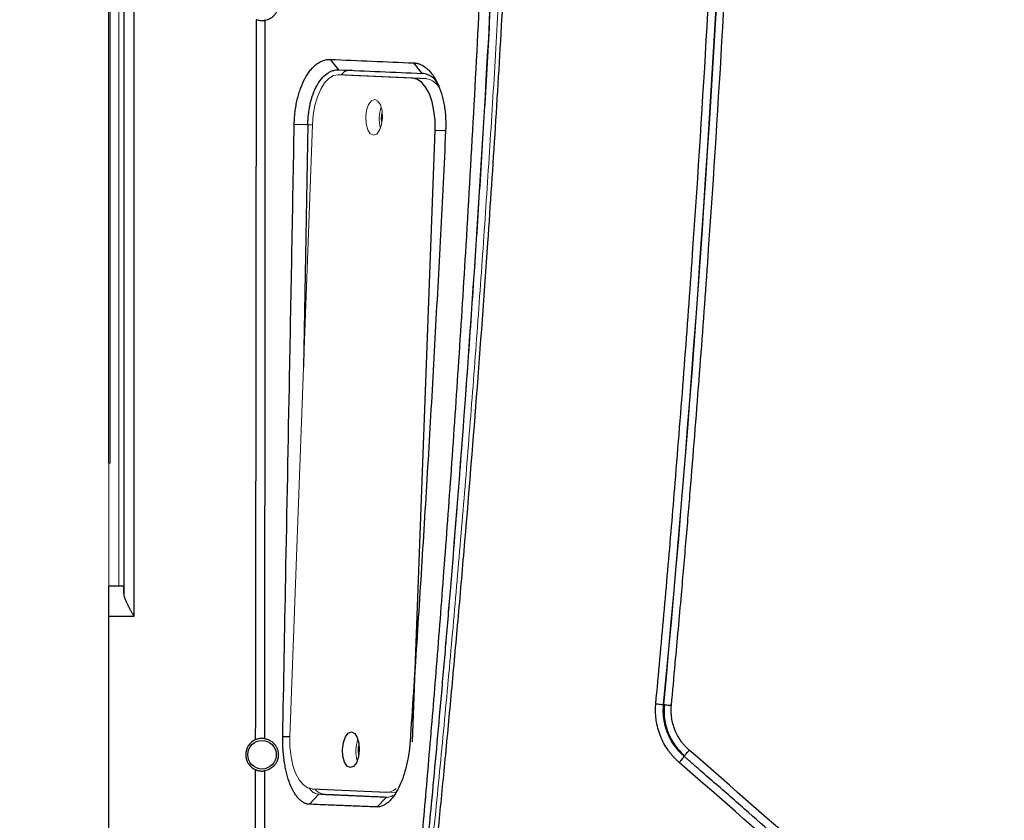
# Model space of a CAD drawing. Header units: millimetres. Extents: x 0 to 1118, y 0 to 864.
# Tile 9 of 76: x 150 to 199, y 569 to 608. Entities that reach past the tile are written whole.
import ezdxf

# ---------------------------------------------------------------- set-up
doc = ezdxf.new("R2010")
doc.units = ezdxf.units.MM
doc.styles.add('SLDTEXTSTYLE0', font='TXT', dxfattribs={"width": 0.605})
doc.dimstyles.new('SLDDIMSTYLE1', dxfattribs={"dimtxt": 5.650301, "dimasz": 4.572, "dimexe": 0, "dimexo": 0.0625, "dimgap": 1.412575, "dimtad": 0, "dimtih": 1, "dimtoh": 1, "dimdec": 1, "dimlfac": 2, "dimrnd": 1e-09, "dimzin": 12, "dimdsep": 46, "dimtxsty": 'SLDTEXTSTYLE0', "dimsah": 1, "dimcen": 0.09, "dimadec": 0, "dimazin": 3, "dimtfac": 1, "dimtdec": 1, "dimtofl": 0, "dimtmove": 0, "dimatfit": 3, "dimfxl": 1, "dimfrac": 2, "dimtolj": 1, "dimtzin": 12, "dimarcsym": 0})

# ---------------------------------------------------------------- blocks, each defined once
blk = doc.blocks.new('_D_1')
at = {"color": 7, "linetype": 'Continuous', "lineweight": 0}
for p, q in [((165.751, 788.175), (108.664, 788.175)), ((110.264, 788.175), (110.264, 671.267)), ((98.946, 662.213), (97.652, 662.213)), ((97.652, 662.213), (97.652, 653.535)), ((121.582, 662.213), (122.876, 662.213)), ((122.876, 662.213), (122.876, 653.535)), ((97.652, 653.535), (98.946, 653.535)), ((122.876, 653.535), (121.582, 653.535)), ((110.264, 535.335), (110.264, 652.242)), ((165.751, 535.335), (108.664, 535.335))]:
    blk.add_line(p, q, dxfattribs=at)
for points in [[(110.264, 788.175), (109.502, 783.603), (111.026, 783.603)], [(110.264, 535.335), (111.026, 539.907), (109.502, 539.907)]]:
    blk.add_solid(points, dxfattribs=at)
at = {"color": 7, "linetype": 'Continuous', "lineweight": 0, "char_height": 5.8208, "attachment_point": 1, "style": 'SLDTEXTSTYLE0'}
for s, insert in [('505.7', (100.563, 671.01)), ('19.91', (100.563, 661.039))]:
    blk.add_mtext(s, dxfattribs=dict(at, insert=insert))

msp = doc.modelspace()

# ---------------------------------------------------------------- linework, layer by layer
at = {"color": 7, "linetype": 'Continuous', "lineweight": 30}
for p, q in [((156.1, 579.255), (156.1, 744.255)), ((155.6, 743.148), (155.6, 580.361)), ((154.851, 586.755), (154.851, 617.115)), ((166.117, 606.024), (165.71, 606.531)), ((170.201, 605.846), (169.795, 606.362)), ((169.753, 605.611), (166.099, 605.774)), ((170.414, 605.589), (169.753, 605.611)), ((168.235, 603.455), (168.218, 603.636)), ((164.606, 603.338), (164.393, 591.454)), ((169.739, 573.102), (170.84, 603.06)), ((154.851, 580.755), (155.573, 580.755)), ((154.851, 566.255), (154.851, 579.255)), ((154.851, 579.255), (156.1, 579.255)), ((154.849, 576.005), (154.851, 576.005)), ((167.097, 572.477), (167.08, 572.657)), ((164.814, 570.798), (168.468, 570.635)), ((165.152, 570.537), (164.68, 570.049)), ((165.466, 570.526), (168.48, 570.391)), ((168.451, 570.386), (167.982, 569.914))]:
    msp.add_line(p, q, dxfattribs=at)
at = {"color": 144, "linetype": 'Continuous', "lineweight": 0}
for p, q in [((155.351, 742.755), (155.351, 580.755)), ((154.926, 586.755), (154.926, 736.755)), ((166.099, 605.774), (166.76, 605.752)), ((170.414, 605.589), (166.76, 605.752)), ((164.829, 603.329), (163.728, 573.349)), ((163.943, 603.352), (164.606, 603.338)), ((154.851, 580.755), (154.851, 586.755)), ((154.851, 586.755), (154.926, 586.755)), ((183.611, 571.903), (183.611, 571.897)), ((168.479, 570.635), (168.943, 570.619)), ((168.554, 570.638), (168.945, 570.621)), ((165.152, 570.537), (165.466, 570.526)), ((185.611, 570.149), (185.611, 570.155))]:
    msp.add_line(p, q, dxfattribs=at)
at = {"color": 8, "linetype": 'Continuous', "lineweight": 30}
for p, q in [((164.606, 603.338), (164.829, 603.33)), ((170.84, 603.06), (171.316, 603.044)), ((163.727, 573.346), (163.378, 573.354))]:
    msp.add_line(p, q, dxfattribs=at)
at = {"color": 144, "linetype": 'Continuous', "lineweight": 0, "flags": 128}
for points in [[(166.099, 605.774), (165.868, 605.737), (165.641, 605.604), (165.429, 605.383), (165.239, 605.08), (165.079, 604.708), (164.954, 604.281), (164.87, 603.815), (164.829, 603.329)], [(167.885, 604.569), (168.04, 604.495), (168.167, 604.3), (168.246, 604.012), (168.265, 603.676), (168.221, 603.343), (168.122, 603.063), (167.981, 602.879), (167.821, 602.82), (167.665, 602.893), (167.538, 603.089), (167.459, 603.377), (167.44, 603.713), (167.484, 604.046), (167.584, 604.326), (167.724, 604.509), (167.885, 604.569)], [(163.728, 573.349), (163.732, 572.861), (163.782, 572.389), (163.875, 571.952), (164.008, 571.567), (164.175, 571.249), (164.37, 571.009), (164.586, 570.857), (164.814, 570.798)]]:
    msp.add_lwpolyline(points, dxfattribs=at)
at = {"color": 7, "linetype": 'Continuous', "lineweight": 30, "flags": 128}
for points in [[(170.84, 603.06), (170.835, 603.549), (170.785, 604.021), (170.692, 604.457), (170.559, 604.842), (170.392, 605.161), (170.197, 605.401), (169.981, 605.553), (169.753, 605.611)], [(166.747, 573.59), (166.902, 573.516), (167.029, 573.321), (167.108, 573.033), (167.127, 572.697), (167.083, 572.364), (166.983, 572.084), (166.843, 571.901), (166.682, 571.841), (166.527, 571.915), (166.4, 572.11), (166.321, 572.398), (166.302, 572.734), (166.346, 573.067), (166.446, 573.347), (166.586, 573.53), (166.747, 573.59)]]:
    msp.add_lwpolyline(points, dxfattribs=at)
at = {"color": 7, "linetype": 'Continuous', "lineweight": 30}
msp.add_circle((162.361, 572.475), 0.7, dxfattribs=at)
at = {"color": 144, "linetype": 'Continuous', "lineweight": 0}
for centre, radius, start, end in [((170.25, 604.674), 0.929, 28.2833, 79.8569), ((169.774, 603.628), 1.676, 159.802, 196.2482), ((168.636, 572.649), 1.676, 159.802, 196.2482), ((168.459, 571.363), 0.728, 270.7246, 310.871)]:
    msp.add_arc(centre, radius, start, end, dxfattribs=at)
for points, knots in [([(169.433, 556.143), (169.515, 556.872), (169.68, 558.333), (169.92, 560.528), (170.157, 562.734), (170.389, 564.949), (170.618, 567.174), (170.842, 569.409), (171.062, 571.653), (171.277, 573.907), (171.488, 576.17), (171.694, 578.444), (171.895, 580.726), (172.092, 583.019), (172.284, 585.321), (172.471, 587.633), (172.653, 589.954), (172.83, 592.285), (173.002, 594.625), (173.168, 596.975), (173.33, 599.335), (173.486, 601.704), (173.637, 604.082), (173.782, 606.471), (174.137, 612.562), (174.62, 622.295), (175.091, 635.61), (175.367, 648.744), (175.458, 661.755), (175.367, 674.766), (175.091, 687.899), (174.62, 701.214), (174.1, 711.678), (173.652, 719.22), (173.36, 723.772), (173.047, 728.289), (172.716, 732.771), (172.366, 737.218), (171.997, 741.63), (171.612, 746.006), (171.209, 750.347), (170.79, 754.652), (170.354, 758.922), (169.904, 763.156), (169.59, 765.966), (169.433, 767.366)], [0, 0, 0, 0, 0.010393, 0.020829, 0.031308, 0.041831, 0.052398, 0.063007, 0.07366, 0.084357, 0.095097, 0.10588, 0.116706, 0.127576, 0.13849, 0.149446, 0.160446, 0.17149, 0.182576, 0.193706, 0.204879, 0.216096, 0.227356, 0.238659, 0.250005, 0.313829, 0.376771, 0.438829, 0.5, 0.561171, 0.623229, 0.686171, 0.749995, 0.771704, 0.793254, 0.814645, 0.835877, 0.856949, 0.877863, 0.898617, 0.919213, 0.939648, 0.959925, 0.980042, 1, 1, 1, 1]), ([(169.259, 556.289), (169.341, 557.051), (169.506, 558.573), (169.746, 560.858), (169.981, 563.143), (170.21, 565.429), (170.435, 567.715), (170.653, 570.002), (170.867, 572.289), (171.074, 574.577), (171.277, 576.865), (171.474, 579.154), (171.666, 581.443), (171.852, 583.733), (172.033, 586.023), (172.208, 588.313), (172.378, 590.604), (172.543, 592.896), (172.702, 595.187), (172.856, 597.48), (173.005, 599.772), (173.148, 602.065), (173.285, 604.358), (173.418, 606.651), (173.653, 610.906), (174.131, 620.466), (174.628, 634.105), (174.921, 648.984), (174.983, 659.258), (174.968, 666.158), (174.938, 670.561), (174.888, 674.964), (174.819, 679.366), (174.729, 683.768), (174.62, 688.17), (174.491, 692.571), (174.342, 696.971), (174.173, 701.371), (173.984, 705.77), (173.776, 710.168), (173.547, 714.565), (173.299, 718.961), (173.031, 723.356), (172.744, 727.749), (172.436, 732.142), (172.109, 736.533), (171.762, 740.922), (171.395, 745.31), (171.008, 749.696), (170.601, 754.08), (170.175, 758.462), (169.729, 762.842), (169.416, 765.761), (169.259, 767.22)], [0, 0, 0, 0, 0.0108691, 0.0217383, 0.0326076, 0.043477, 0.0543465, 0.065216, 0.0760856, 0.0869553, 0.0978251, 0.1086949, 0.1195647, 0.1304345, 0.1413044, 0.1521743, 0.1630441, 0.173914, 0.1847839, 0.1956537, 0.2065235, 0.2173932, 0.2282629, 0.2391325, 0.2500021, 0.2887494, 0.3750016, 0.4437238, 0.5000009, 0.5208344, 0.5416678, 0.5625012, 0.5833345, 0.6041678, 0.6250011, 0.6458344, 0.6666676, 0.6875008, 0.7083341, 0.7291674, 0.7500007, 0.7708342, 0.7916677, 0.8125013, 0.8333351, 0.8541688, 0.8750025, 0.895836, 0.9166694, 0.9375026, 0.9583354, 0.9791679, 1, 1, 1, 1]), ([(164.663, 570.866), (164.68, 570.835), (164.755, 570.695), (164.926, 570.587), (165.076, 570.553), (165.152, 570.537)], [0, 0, 0, 0, 0.12062, 0.5564477, 1, 1, 1, 1]), ([(164.951, 570.794), (164.966, 570.775), (165.118, 570.588), (165.301, 570.555), (165.466, 570.526)], [0, 0, 0, 0, 0.0981808, 1, 1, 1, 1]), ([(168.451, 570.386), (168.528, 570.39), (168.642, 570.396), (168.755, 570.468), (168.792, 570.491)], [0, 0, 0, 0, 0.677897, 1, 1, 1, 1])]:
    msp.add_open_spline(points, degree=3, knots=knots, dxfattribs=at)
at = {"color": 7, "linetype": 'Continuous', "lineweight": 30}
for points, knots in [([(169.652, 556.118), (169.735, 556.855), (169.907, 558.389), (170.167, 560.779), (170.441, 563.348), (170.727, 566.095), (171.022, 569.021), (171.326, 572.126), (171.636, 575.41), (171.951, 578.874), (172.596, 586.271), (173.368, 596.281), (174.329, 611.572), (174.909, 624.155), (175.335, 637.534), (175.568, 648.675), (175.657, 661.747), (175.568, 674.827), (175.335, 685.972), (174.909, 699.359), (174.329, 711.942), (173.368, 727.229), (172.551, 737.824), (171.803, 746.316), (171.336, 751.309), (170.883, 755.9), (170.451, 760.088), (170.045, 763.874), (169.778, 766.263), (169.652, 767.391)], [0, 0, 0, 0, 0.0105111, 0.0218672, 0.0340683, 0.0471143, 0.0610052, 0.0757411, 0.091322, 0.1077478, 0.1250185, 0.196531, 0.249995, 0.3421207, 0.3749991, 0.4396651, 0.5000005, 0.5602246, 0.6250018, 0.6579563, 0.7500057, 0.8034713, 0.8749819, 0.9005713, 0.9242595, 0.9460464, 0.9659322, 0.9839167, 1, 1, 1, 1]), ([(169.258, 767.22), (169.337, 766.488), (169.524, 764.763), (169.79, 762.2), (170.045, 759.69), (170.249, 757.631), (170.42, 755.879), (170.769, 752.219), (171.475, 744.431), (172.715, 728.821), (173.933, 708.321), (174.752, 685.013), (175.014, 663.723), (174.835, 643.564), (174.298, 624.545), (173.295, 603.512), (172.201, 587.915), (171.343, 577.749), (171.109, 575.074), (170.879, 572.516), (170.667, 570.233), (170.454, 567.983), (170.216, 565.531), (169.915, 562.523), (169.592, 559.381), (169.36, 557.242), (169.258, 556.29)], [0, 0, 0, 0, 0.010441, 0.024633, 0.036574, 0.046266, 0.054002, 0.061559, 0.098462, 0.165009, 0.283842, 0.389944, 0.496046, 0.586073, 0.676099, 0.766125, 0.884958, 0.89803, 0.910947, 0.923078, 0.934483, 0.943497, 0.955156, 0.96946, 0.986408, 1, 1, 1, 1]), ([(182.031, 748.577), (183.379, 734.148), (184.399, 719.689), (185.761, 690.738), (186.103, 676.246), (186.103, 647.263), (185.761, 632.772), (184.399, 603.821), (183.379, 589.361), (182.031, 574.932)], [0, 0, 0, 0, 0.25, 0.25, 0.5, 0.5, 0.75, 0.75, 1, 1, 1, 1]), ([(182.034, 574.933), (184.747, 603.788), (186.106, 632.771), (186.106, 690.738), (184.747, 719.721), (182.034, 748.576)], [0, 0, 0, 0, 0.5, 0.5, 1, 1, 1, 1]), ([(182.415, 574.895), (182.478, 575.579), (182.646, 577.383), (182.888, 580.087), (183.142, 583.015), (183.594, 588.432), (184.489, 600.181), (185.351, 614.858), (186.239, 636.587), (186.617, 658.334), (186.32, 683.501), (185.646, 702.564), (184.858, 717.04), (184.261, 726.082), (183.8, 732.363), (183.419, 737.181), (183.065, 741.395), (182.749, 745.006), (182.526, 747.411), (182.415, 748.614)], [0, 0, 0, 0, 0.011833, 0.03125, 0.046823, 0.062501, 0.125002, 0.250001, 0.316015, 0.499997, 0.624997, 0.749997, 0.828893, 0.874998, 0.906249, 0.937499, 0.95834, 0.979174, 1, 1, 1, 1]), ([(181.65, 574.97), (181.718, 575.7), (181.853, 577.156), (182.049, 579.333), (182.239, 581.498), (182.423, 583.649), (182.692, 586.884), (183.034, 591.207), (183.563, 598.433), (184.146, 607.468), (184.912, 621.938), (185.55, 640.032), (185.806, 661.755), (185.55, 683.477), (184.912, 701.571), (184.146, 716.041), (183.587, 724.712), (183.114, 731.217), (182.806, 735.194), (182.513, 738.806), (182.238, 742.038), (181.952, 745.279), (181.752, 747.442), (181.65, 748.539)], [0, 0, 0, 0, 0.012656, 0.025234, 0.037734, 0.050156, 0.062501, 0.09376, 0.125002, 0.187552, 0.250002, 0.375088, 0.5, 0.624911, 0.749998, 0.812439, 0.874998, 0.899958, 0.924999, 0.943849, 0.9625, 0.980981, 1, 1, 1, 1]), ([(168.786, 553.485), (168.865, 554.265), (169.035, 555.933), (169.298, 558.602), (169.587, 561.601), (169.897, 564.931), (170.226, 568.593), (170.569, 572.586), (170.925, 576.911), (171.287, 581.569), (171.653, 586.559), (172.017, 591.883), (172.539, 600.141), (173.104, 610.61), (173.604, 622.561), (173.922, 632.657), (174.143, 642.323), (174.282, 652.261), (174.324, 663.172), (174.252, 674.329), (174.122, 681.942), (174.03, 686.028), (174.017, 686.6), (173.996, 687.461), (173.968, 688.612), (173.931, 690.051), (173.884, 691.779), (173.825, 693.796), (173.753, 696.102), (173.667, 698.696), (173.563, 701.579), (173.44, 704.751), (173.295, 708.21), (173.125, 711.958), (172.927, 715.993), (172.698, 720.316), (172.436, 724.926), (172.238, 728.095), (172.136, 729.727)], [0, 0, 0, 0, 0.013318, 0.028513, 0.045587, 0.064539, 0.08537, 0.108081, 0.132672, 0.159144, 0.187497, 0.217732, 0.249849, 0.328166, 0.395949, 0.45319, 0.499883, 0.560311, 0.622138, 0.68536, 0.749976, 0.751582, 0.754826, 0.759708, 0.766229, 0.774387, 0.784184, 0.795618, 0.80869, 0.8234, 0.839747, 0.857732, 0.877353, 0.898611, 0.921505, 0.946035, 0.9722, 1, 1, 1, 1]), ([(163.16, 609.225), (163.16, 609.209), (163.16, 609.179), (163.156, 609.133), (163.149, 609.088), (163.14, 609.044), (163.129, 609), (163.115, 608.957), (163.085, 608.882), (163.031, 608.781), (162.947, 608.675), (162.849, 608.586), (162.741, 608.517), (162.622, 608.464), (162.539, 608.446), (162.497, 608.436)], [0, 0, 0, 0, 0.0285749, 0.0571404, 0.0860151, 0.1155077, 0.1459077, 0.1774797, 0.21046, 0.320224, 0.4432779, 0.5686285, 0.7039144, 0.8489499, 1, 1, 1, 1]), ([(162.497, 608.436), (162.488, 608.435), (162.468, 608.432), (162.434, 608.428), (162.397, 608.425), (162.355, 608.424), (162.301, 608.426), (162.234, 608.433), (162.153, 608.45), (162.1, 608.469), (162.072, 608.478)], [0, 0, 0, 0, 0.102849, 0.203882, 0.304187, 0.404872, 0.507034, 0.669732, 0.832529, 1, 1, 1, 1]), ([(162.497, 608.436), (162.496, 602.372), (162.494, 590.649), (162.489, 578.925), (162.486, 573.265)], [0, 0, 0, 0, 0.51723, 1, 1, 1, 1]), ([(163.942, 603.352), (163.942, 603.392), (163.944, 603.473), (163.949, 603.594), (163.957, 603.716), (163.968, 603.84), (163.989, 604.025), (164.025, 604.271), (164.107, 604.671), (164.246, 605.144), (164.432, 605.555), (164.603, 605.836), (164.742, 606.022), (164.89, 606.182), (165.045, 606.313), (165.206, 606.416), (165.353, 606.48), (165.484, 606.516), (165.596, 606.533), (165.671, 606.532), (165.708, 606.531)], [0, 0, 0, 0, 0.023581, 0.04738, 0.071443, 0.095812, 0.120531, 0.182402, 0.245, 0.371725, 0.497129, 0.560051, 0.623, 0.685786, 0.748733, 0.81166, 0.874357, 0.916501, 0.958319, 1, 1, 1, 1]), ([(165.708, 606.531), (166.387, 606.503), (167.746, 606.447), (169.109, 606.39), (169.791, 606.362)], [0, 0, 0, 0, 0.4999761, 1, 1, 1, 1]), ([(169.791, 606.362), (169.809, 606.361), (169.846, 606.36), (169.9, 606.353), (169.955, 606.343), (170.01, 606.329), (170.065, 606.311), (170.156, 606.275), (170.282, 606.208), (170.437, 606.093), (170.584, 605.949), (170.768, 605.724), (170.97, 605.379), (171.129, 604.961), (171.227, 604.595), (171.285, 604.305), (171.329, 604.003), (171.352, 603.724), (171.362, 603.476), (171.364, 603.261), (171.358, 603.117), (171.355, 603.045)], [0, 0, 0, 0, 0.020368, 0.040835, 0.061429, 0.082174, 0.103097, 0.124221, 0.186746, 0.249903, 0.312934, 0.37563, 0.499875, 0.623492, 0.685598, 0.747734, 0.810447, 0.872967, 0.915449, 0.957729, 1, 1, 1, 1]), ([(164.606, 603.338), (164.607, 603.373), (164.61, 603.466), (164.62, 603.64), (164.641, 603.871), (164.676, 604.122), (164.742, 604.452), (164.859, 604.846), (165.048, 605.263), (165.282, 605.607), (165.496, 605.81), (165.682, 605.926), (165.808, 605.98), (165.924, 606.01), (166.021, 606.025), (166.085, 606.024), (166.117, 606.024)], [0, 0, 0, 0, 0.02464, 0.064955, 0.120939, 0.187335, 0.244882, 0.365742, 0.497201, 0.622046, 0.748501, 0.806968, 0.874243, 0.916162, 0.958081, 1, 1, 1, 1]), ([(166.117, 606.024), (166.793, 605.994), (168.152, 605.935), (169.516, 605.876), (170.201, 605.846)], [0, 0, 0, 0, 0.497341, 1, 1, 1, 1]), ([(166.769, 606.001), (166.592, 605.999), (166.401, 605.997), (166.243, 605.785), (166.231, 605.77)], [0, 0, 0, 0, 0.92833, 1, 1, 1, 1]), ([(171.056, 605.209), (170.962, 605.361), (170.822, 605.586), (170.613, 605.721), (170.431, 605.814), (170.298, 605.833), (170.201, 605.846)], [0, 0, 0, 0, 0.3959802, 0.5876, 0.6993638, 1, 1, 1, 1]), ([(168.218, 603.636), (168.22, 603.721), (168.222, 603.821), (168.248, 603.903), (168.252, 603.916)], [0, 0, 0, 0, 0.844339, 1, 1, 1, 1]), ([(163.377, 573.354), (163.426, 575.94), (163.538, 581.859), (163.729, 591.858), (163.866, 599.271), (163.942, 603.352)], [0, 0, 0, 0, 0.258637, 0.591916, 1, 1, 1, 1]), ([(171.355, 603.045), (171.314, 602.19), (171.231, 600.484), (171.101, 597.931), (170.968, 595.39), (170.832, 592.863), (170.692, 590.348), (170.548, 587.847), (170.401, 585.358), (170.25, 582.881), (170.096, 580.418), (169.938, 577.967), (169.777, 575.529), (169.667, 573.908), (169.611, 573.1)], [0, 0, 0, 0, 0.0856394, 0.1708566, 0.2556524, 0.3400277, 0.4239834, 0.5075204, 0.5906396, 0.6733419, 0.7556282, 0.8374994, 0.9189564, 1, 1, 1, 1]), ([(154.851, 579.255), (154.851, 579.282), (154.851, 579.336), (154.851, 579.416), (154.851, 579.496), (154.851, 579.575), (154.851, 579.653), (154.851, 579.731), (154.851, 579.877), (154.851, 580.084), (154.851, 580.322), (154.851, 580.518), (154.851, 580.633), (154.851, 580.697), (154.851, 580.73), (154.851, 580.751), (154.851, 580.753), (154.851, 580.755)], [0, 0, 0, 0, 0.0345506, 0.0688551, 0.1030127, 0.1371244, 0.1712912, 0.2056137, 0.2401913, 0.3700531, 0.5000286, 0.6298904, 0.759866, 0.820149, 0.8799053, 0.9396756, 1, 1, 1, 1]), ([(155.6, 580.361), (155.599, 580.38), (155.598, 580.421), (155.596, 580.48), (155.594, 580.538), (155.591, 580.594), (155.588, 580.646), (155.585, 580.69), (155.581, 580.726), (155.577, 580.75), (155.575, 580.753), (155.573, 580.755)], [0, 0, 0, 0, 0.079427, 0.166776, 0.262048, 0.365241, 0.476356, 0.595389, 0.722342, 0.857213, 1, 1, 1, 1]), ([(156.1, 579.255), (156.083, 579.283), (156.053, 579.336), (156.009, 579.412), (155.972, 579.478), (155.939, 579.535), (155.889, 579.624), (155.826, 579.741), (155.755, 579.881), (155.699, 580.002), (155.657, 580.108), (155.626, 580.202), (155.606, 580.286), (155.602, 580.337), (155.6, 580.361)], [0, 0, 0, 0, 0.072271, 0.136718, 0.193344, 0.242148, 0.283132, 0.423423, 0.54643, 0.65144, 0.748818, 0.83899, 0.922493, 1, 1, 1, 1]), ([(349.221, 561.237), (343.251, 563.622), (337.166, 565.724), (324.824, 569.341), (318.567, 570.856), (305.936, 573.287), (299.562, 574.202), (286.757, 575.422), (280.325, 575.728), (267.46, 575.728), (261.028, 575.422), (248.221, 574.202), (241.847, 573.287), (229.215, 570.857), (222.958, 569.341), (210.615, 565.725), (204.531, 563.622), (198.56, 561.237)], [0, 0, 0, 0, 0.125, 0.125, 0.25, 0.25, 0.375, 0.375, 0.5, 0.5, 0.625, 0.625, 0.75, 0.75, 0.875, 0.875, 1, 1, 1, 1]), ([(182.799, 572.093), (182.765, 572.123), (182.697, 572.185), (182.6, 572.281), (182.508, 572.379), (182.421, 572.48), (182.338, 572.584), (182.207, 572.761), (182.042, 573.026), (181.872, 573.39), (181.745, 573.772), (181.673, 574.12), (181.641, 574.428), (181.633, 574.697), (181.645, 574.878), (181.65, 574.97)], [0, 0, 0, 0, 0.0429251, 0.0853241, 0.1272552, 0.1687786, 0.2099561, 0.2508512, 0.3745948, 0.5000229, 0.625349, 0.7491634, 0.8310008, 0.9144536, 1, 1, 1, 1]), ([(181.65, 574.97), (181.755, 574.96), (181.857, 574.95), (182, 574.936), (182.04, 574.932), (182.037, 574.932)], [0, 0, 0, 0, 0.5, 0.5, 1, 1, 1, 1]), ([(183.043, 572.394), (183.015, 572.419), (182.948, 572.479), (182.837, 572.589), (182.705, 572.737), (182.545, 572.945), (182.376, 573.214), (182.172, 573.649), (182.042, 574.138), (182.015, 574.557), (182.019, 574.786), (182.026, 574.879), (182.03, 574.932)], [0, 0, 0, 0, 0.039979, 0.095006, 0.165077, 0.25019, 0.372251, 0.500271, 0.757785, 0.901338, 0.943205, 1, 1, 1, 1]), ([(182.03, 574.932), (182.03, 574.932), (182.029, 574.932), (182.058, 574.929), (182.06, 574.929)], [0, 0, 0, 0, 0.952205, 1, 1, 1, 1]), ([(182.059, 574.946), (182.052, 574.709), (182.038, 574.234), (182.233, 573.544), (182.566, 572.909), (182.903, 572.574), (183.072, 572.407)], [0, 0, 0, 0, 0.249976, 0.499968, 0.749976, 1, 1, 1, 1]), ([(198.716, 560.865), (199.024, 560.988), (199.645, 561.235), (200.586, 561.603), (201.543, 561.971), (202.515, 562.34), (203.503, 562.709), (204.507, 563.079), (205.527, 563.447), (206.563, 563.816), (207.615, 564.183), (208.683, 564.55), (209.768, 564.915), (210.868, 565.279), (211.985, 565.641), (213.118, 566.001), (214.268, 566.358), (215.433, 566.713), (217.511, 567.333), (220.667, 568.228), (225.071, 569.378), (229.988, 570.539), (236.611, 571.92), (244.81, 573.31), (254.242, 574.447), (263.941, 575.163), (273.538, 575.409), (283.486, 575.18), (291.577, 574.604), (298.159, 573.89), (302.965, 573.252), (307.752, 572.499), (311.882, 571.748), (315.337, 571.051), (318.103, 570.453), (320.794, 569.831), (323.409, 569.19), (325.949, 568.532), (328.415, 567.859), (330.806, 567.175), (333.124, 566.482), (335.367, 565.781), (337.537, 565.077), (339.635, 564.37), (341.66, 563.662), (343.613, 562.958), (345.494, 562.257), (347.305, 561.563), (348.486, 561.095), (349.065, 560.865)], [0, 0, 0, 0, 0.0064625, 0.0130218, 0.0196778, 0.0264305, 0.03328, 0.0402262, 0.047269, 0.0544085, 0.0616446, 0.0689775, 0.0764071, 0.0839334, 0.0915564, 0.0992762, 0.1070927, 0.1150059, 0.1230158, 0.1493303, 0.1788855, 0.2116815, 0.2477182, 0.3106458, 0.3735644, 0.4326831, 0.4999946, 0.5604261, 0.6264248, 0.6578927, 0.6893578, 0.7208203, 0.7522801, 0.7710968, 0.7894689, 0.8073964, 0.8248794, 0.8419178, 0.8585116, 0.8746609, 0.8903656, 0.9056258, 0.9204414, 0.9348124, 0.9487389, 0.9622211, 0.9752587, 0.9878518, 1, 1, 1, 1]), ([(183.293, 572.695), (183.27, 572.716), (183.217, 572.764), (183.132, 572.848), (183.036, 572.952), (182.951, 573.056), (182.838, 573.209), (182.714, 573.409), (182.584, 573.688), (182.487, 573.979), (182.441, 574.2), (182.417, 574.381), (182.405, 574.533), (182.403, 574.718), (182.411, 574.842), (182.415, 574.895)], [0, 0, 0, 0, 0.038653, 0.086845, 0.144581, 0.212569, 0.250814, 0.375425, 0.500014, 0.625196, 0.749147, 0.774941, 0.848254, 0.934699, 1, 1, 1, 1]), ([(182.202, 573.654), (182.177, 573.72), (182.102, 573.92), (182.07, 574.132), (182.049, 574.274)], [0, 0, 0, 0, 0.3313888, 1, 1, 1, 1]), ([(162.034, 573.205), (161.894, 573.142), (161.773, 573.038), (161.606, 572.781), (161.561, 572.628), (161.561, 572.475)], [0, 0, 0, 0, 0.5, 0.5, 1, 1, 1, 1]), ([(162.486, 573.265), (162.478, 573.266), (162.464, 573.268), (162.441, 573.271), (162.421, 573.272), (162.392, 573.274), (162.352, 573.275), (162.294, 573.272), (162.232, 573.265), (162.167, 573.252), (162.1, 573.232), (162.056, 573.214), (162.034, 573.205)], [0, 0, 0, 0, 0.089061, 0.162855, 0.220208, 0.260389, 0.389827, 0.507512, 0.632065, 0.750691, 0.873841, 1, 1, 1, 1]), ([(162.486, 573.265), (162.507, 573.261), (162.548, 573.253), (162.61, 573.236), (162.67, 573.214), (162.745, 573.178), (162.834, 573.124), (162.932, 573.039), (163.018, 572.937), (163.08, 572.83), (163.119, 572.734), (163.139, 572.662), (163.152, 572.595), (163.159, 572.535), (163.16, 572.495), (163.161, 572.475)], [0, 0, 0, 0, 0.077989, 0.154301, 0.229038, 0.302305, 0.440652, 0.567546, 0.691613, 0.798674, 0.852473, 0.901603, 0.935827, 0.968333, 1, 1, 1, 1]), ([(164.68, 570.049), (164.664, 570.05), (164.633, 570.051), (164.587, 570.058), (164.542, 570.069), (164.496, 570.084), (164.45, 570.103), (164.376, 570.14), (164.274, 570.209), (164.15, 570.327), (164.032, 570.472), (163.887, 570.696), (163.726, 571.035), (163.596, 571.441), (163.513, 571.798), (163.461, 572.083), (163.42, 572.382), (163.395, 572.661), (163.381, 572.911), (163.375, 573.132), (163.377, 573.28), (163.377, 573.354)], [0, 0, 0, 0, 0.021508, 0.043034, 0.064607, 0.086255, 0.108007, 0.129891, 0.193404, 0.257339, 0.319815, 0.382056, 0.503169, 0.623136, 0.684077, 0.744884, 0.807297, 0.86979, 0.912989, 0.956326, 1, 1, 1, 1]), ([(169.611, 573.1), (169.609, 573.06), (169.603, 572.98), (169.592, 572.859), (169.579, 572.738), (169.563, 572.616), (169.536, 572.431), (169.492, 572.186), (169.401, 571.786), (169.259, 571.312), (169.082, 570.9), (168.925, 570.618), (168.8, 570.431), (168.67, 570.27), (168.535, 570.137), (168.397, 570.034), (168.273, 569.968), (168.165, 569.932), (168.072, 569.914), (168.011, 569.914), (167.98, 569.915)], [0, 0, 0, 0, 0.023409, 0.047057, 0.070988, 0.095246, 0.119871, 0.18169, 0.244264, 0.371256, 0.49673, 0.55971, 0.622732, 0.685599, 0.748605, 0.811616, 0.874331, 0.916531, 0.958354, 1, 1, 1, 1]), ([(167.08, 572.657), (167.081, 572.742), (167.083, 572.843), (167.11, 572.925), (167.114, 572.937)], [0, 0, 0, 0, 0.8443395, 1, 1, 1, 1]), ([(161.561, 572.475), (161.561, 572.322), (161.606, 572.169), (161.772, 571.912), (161.892, 571.808), (162.031, 571.746)], [0, 0, 0, 0, 0.5, 0.5, 1, 1, 1, 1]), ([(163.161, 572.475), (163.16, 572.46), (163.16, 572.431), (163.156, 572.387), (163.15, 572.345), (163.142, 572.302), (163.132, 572.26), (163.119, 572.219), (163.104, 572.179), (163.072, 572.104), (163.014, 572.006), (162.927, 571.905), (162.829, 571.822), (162.722, 571.758), (162.606, 571.709), (162.526, 571.693), (162.485, 571.684)], [0, 0, 0, 0, 0.022935, 0.045916, 0.069295, 0.093407, 0.118555, 0.145009, 0.173, 0.202721, 0.309855, 0.435373, 0.560718, 0.697724, 0.845561, 1, 1, 1, 1]), ([(182.799, 572.093), (182.836, 572.136), (182.873, 572.178), (182.935, 572.251), (182.96, 572.28), (183.001, 572.33), (183.019, 572.351), (183.044, 572.384), (183.051, 572.393), (183.049, 572.394)], [0, 0, 0, 0, 0.25, 0.25, 0.5, 0.5, 0.75, 0.75, 1, 1, 1, 1]), ([(183.043, 572.394), (183.042, 572.395), (183.041, 572.396), (183.059, 572.418), (183.06, 572.419)], [0, 0, 0, 0, 0.972616, 1, 1, 1, 1]), ([(195.631, 561.391), (194.641, 562.256), (192.543, 564.09), (189.396, 566.84), (186.714, 569.185), (184.878, 570.789), (183.961, 571.592), (183.502, 571.993), (183.272, 572.193), (183.141, 572.308), (183.075, 572.365), (183.043, 572.394)], [0, 0, 0, 0, 0.235778, 0.500003, 0.750002, 0.875001, 0.937501, 0.968751, 0.984375, 0.992188, 1, 1, 1, 1]), ([(162.031, 571.746), (162.046, 571.739), (162.076, 571.726), (162.121, 571.711), (162.173, 571.696), (162.232, 571.684), (162.294, 571.677), (162.352, 571.674), (162.4, 571.675), (162.447, 571.679), (162.47, 571.682), (162.485, 571.684)], [0, 0, 0, 0, 0.0848307, 0.1681705, 0.2499981, 0.3691335, 0.4951363, 0.6133085, 0.7430092, 0.8364988, 1, 1, 1, 1]), ([(162.485, 571.684), (162.482, 568.054), (162.478, 560.914), (162.469, 553.774), (162.465, 550.263)], [0, 0, 0, 0, 0.508351, 1, 1, 1, 1]), ([(168.451, 570.386), (168.171, 570.399), (167.612, 570.424), (166.783, 570.462), (165.963, 570.499), (165.422, 570.524), (165.152, 570.537)], [0, 0, 0, 0, 0.252379, 0.503171, 0.752377, 1, 1, 1, 1]), ([(167.98, 569.915), (167.701, 569.926), (167.144, 569.949), (166.316, 569.982), (165.494, 570.016), (164.951, 570.038), (164.68, 570.049)], [0, 0, 0, 0, 0.2512638, 0.5016858, 0.7512649, 1, 1, 1, 1])]:
    msp.add_open_spline(points, degree=3, knots=knots, dxfattribs=at)
for points in [[(162.072, 608.478), (162.064, 596.72), (162.051, 584.963), (162.034, 573.205)], [(195.883, 561.693), (191.686, 565.36), (187.489, 569.028), (183.293, 572.695)], [(195.384, 561.09), (191.189, 564.758), (186.994, 568.425), (182.799, 572.093)], [(162.031, 571.746), (162.02, 564.585), (162.007, 557.425), (161.991, 550.264)]]:
    msp.add_open_spline(points, degree=3, dxfattribs=at)
at = {"color": 8, "linetype": 'Continuous', "lineweight": 30}
for points, knots in [([(182.06, 574.929), (182.082, 574.927), (182.129, 574.922), (182.26, 574.91), (182.363, 574.9), (182.415, 574.895)], [0, 0, 0, 0, 0.321989, 0.660995, 1, 1, 1, 1]), ([(182.049, 574.274), (182.049, 574.269), (182.053, 574.035), (182.116, 573.784), (182.229, 573.571), (182.234, 573.56)], [0, 0, 0, 0, 0.019176, 0.949629, 1, 1, 1, 1]), ([(183.06, 572.419), (183.075, 572.438), (183.105, 572.476), (183.191, 572.578), (183.259, 572.656), (183.293, 572.695)], [0, 0, 0, 0, 0.327017, 0.663509, 1, 1, 1, 1])]:
    msp.add_open_spline(points, degree=3, knots=knots, dxfattribs=at)

# ---------------------------------------------------------------- dimensions: what is measured, and where the dimension line sits
at = {"color": 7, "linetype": 'Continuous', "lineweight": 0}
dim = msp.add_linear_dim(base=(110.264, 788.175), p1=(167.351, 535.335), p2=(167.351, 788.175), angle=90, dimstyle='SLDDIMSTYLE1', dxfattribs=at)
dim.commit()
dim.dimension.update_dxf_attribs({"geometry": '_D_1', "text_midpoint": (110.264, 661.755), "dimtype": 160})

doc.saveas('drawing.dxf')
